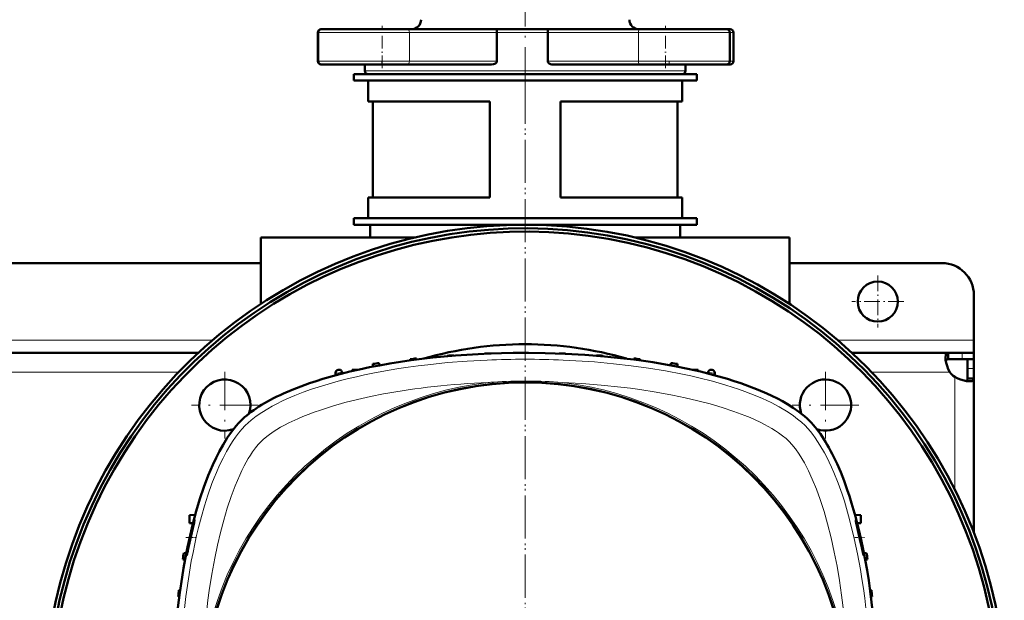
# Model space of a CAD drawing. Extents: x -1861 to 2179, y -1874 to 646.
# Tile 35 of 73: x 314 to 621, y -1344 to -1162. Entities that reach past the tile are written whole.
import ezdxf

# ---------------------------------------------------------------- set-up
doc = ezdxf.new("R2010")
doc.units = 0
doc.linetypes.add('DASHDOT', pattern=[18.5, 12, -3, 0.5, -3])

msp = doc.modelspace()

# ---------------------------------------------------------------- linework, layer by layer
at = {"color": 7, "linetype": 'DASHDOT', "lineweight": 18}
for p, q in [((471.57, -1182.93), (471.57, -1139.9)), ((471.57, -1181.35), (471.57, -1571.35)), ((471.56, -1182.81), (471.56, -1569.87)), ((377.87, -1272.25), (377.87, -1293.05)), ((565.25, -1272.25), (565.25, -1293.05)), ((388.27, -1282.65), (367.47, -1282.65)), ((575.65, -1282.65), (554.85, -1282.65))]:
    msp.add_line(p, q, dxfattribs=at)
at = {"color": 7, "lineweight": 18}
for p, q in [((406.86, -1166.34), (406.99, -1166.34)), ((406.99, -1166.34), (426.99, -1166.34)), ((426.99, -1166.34), (435.44, -1166.34)), ((462.72, -1166.34), (435.44, -1166.34)), ((435.44, -1166.34), (435.44, -1175.34)), ((462.72, -1166.34), (471.57, -1166.34)), ((471.57, -1166.34), (478.61, -1166.34)), ((506.92, -1166.34), (478.61, -1166.34)), ((506.92, -1166.34), (515.37, -1166.34)), ((506.92, -1166.34), (506.92, -1175.34)), ((515.37, -1166.34), (535.37, -1166.34)), ((535.37, -1166.34), (536.52, -1166.34)), ((406.99, -1175.34), (406.86, -1175.34)), ((426.99, -1175.34), (406.99, -1175.34)), ((435.44, -1175.34), (426.99, -1175.34)), ((435.44, -1175.34), (462.72, -1175.34)), ((478.61, -1175.34), (506.92, -1175.34)), ((515.37, -1175.34), (506.92, -1175.34)), ((535.37, -1175.34), (515.37, -1175.34)), ((536.52, -1175.34), (535.37, -1175.34)), ((471.57, -1178.34), (421.57, -1178.34)), ((521.57, -1178.34), (471.57, -1178.34)), ((374.09, -1262.34), (249.04, -1262.34)), ((611.57, -1262.34), (569.04, -1262.34)), ((607.87, -1266.34), (607.87, -1268.34)), ((611.57, -1271.21), (609.57, -1271.21)), ((363.48, -1272.34), (259.65, -1272.34)), ((604.03, -1272.34), (579.65, -1272.34)), ((605.57, -1308.94), (605.57, -1273.88))]:
    msp.add_line(p, q, dxfattribs=at)
at = {"color": 7, "lineweight": 50}
for p, q in [((406.86, -1166.34), (406.86, -1175.34)), ((406.99, -1166.34), (406.99, -1175.34)), ((408.18, -1165.34), (407.86, -1165.34)), ((426.99, -1165.34), (407.99, -1165.34)), ((435.02, -1165.34), (426.99, -1165.34)), ((435.02, -1165.34), (462.59, -1165.34)), ((471.57, -1165.34), (462.59, -1165.34)), ((462.72, -1166.34), (462.72, -1175.34)), ((478.76, -1165.34), (471.57, -1165.34)), ((478.61, -1166.34), (478.61, -1175.34)), ((478.76, -1165.34), (507.34, -1165.34)), ((515.37, -1165.34), (507.34, -1165.34)), ((534.37, -1165.34), (515.37, -1165.34)), ((535.52, -1165.34), (534.37, -1165.34)), ((535.37, -1166.34), (535.37, -1175.34)), ((536.52, -1166.34), (536.52, -1175.34)), ((407.86, -1176.34), (407.98, -1176.34)), ((407.99, -1176.34), (435.02, -1176.34)), ((421.57, -1176.34), (421.57, -1178.34)), ((461.06, -1176.34), (435.02, -1176.34)), ((507.34, -1176.34), (480.37, -1176.34)), ((507.34, -1176.34), (534.37, -1176.34)), ((521.57, -1176.34), (521.57, -1178.34)), ((534.38, -1176.34), (535.52, -1176.34)), ((418.07, -1179.34), (471.57, -1179.34)), ((418.07, -1179.34), (418.07, -1181.34)), ((422.57, -1179.34), (471.57, -1179.34)), ((471.57, -1179.34), (525.07, -1179.34)), ((471.57, -1179.34), (520.57, -1179.34)), ((525.07, -1179.34), (525.07, -1181.34)), ((418.07, -1181.34), (471.57, -1181.34)), ((422.57, -1187.84), (422.57, -1181.34)), ((471.57, -1181.34), (525.07, -1181.34)), ((520.57, -1187.84), (520.57, -1181.34)), ((460.57, -1187.84), (422.57, -1187.84)), ((424.07, -1217.84), (424.07, -1187.84)), ((460.57, -1217.84), (460.57, -1187.84)), ((520.57, -1187.84), (482.57, -1187.84)), ((482.57, -1217.84), (482.57, -1187.84)), ((519.07, -1217.84), (519.07, -1187.84)), ((460.57, -1217.84), (422.57, -1217.84)), ((422.57, -1224.34), (422.57, -1217.84)), ((520.57, -1217.84), (482.57, -1217.84)), ((520.57, -1224.34), (520.57, -1217.84)), ((418.07, -1224.34), (471.57, -1224.34)), ((418.07, -1224.34), (418.07, -1226.34)), ((471.57, -1224.34), (422.57, -1224.34)), ((471.57, -1224.34), (525.07, -1224.34)), ((520.57, -1224.34), (471.57, -1224.34)), ((525.07, -1224.34), (525.07, -1226.34)), ((418.07, -1226.34), (471.57, -1226.34)), ((423.17, -1230.34), (423.17, -1226.34)), ((471.57, -1226.34), (525.07, -1226.34)), ((519.97, -1226.34), (519.97, -1230.34)), ((389.07, -1230.34), (437.19, -1230.34)), ((389.07, -1251.08), (389.07, -1230.34)), ((505.94, -1230.34), (554.07, -1230.34)), ((554.07, -1251.08), (554.07, -1230.34)), ((389.07, -1238.34), (234.07, -1238.34)), ((601.57, -1238.34), (554.07, -1238.34)), ((611.57, -1262.34), (611.57, -1248.34)), ((611.57, -1266.34), (611.57, -1262.34)), ((369.59, -1266.34), (253.54, -1266.34)), ((435.68, -1268.33), (435.67, -1268.72)), ((437.68, -1268.11), (437.69, -1268.45)), ((447.31, -1267.25), (447.3, -1267.4)), ((449.31, -1267.11), (449.31, -1267.23)), ((458.93, -1266.59), (458.93, -1266.63)), ((460.93, -1266.52), (460.93, -1266.54)), ((482.18, -1266.52), (482.18, -1266.54)), ((484.18, -1266.59), (484.18, -1266.63)), ((493.81, -1267.11), (493.8, -1267.23)), ((495.81, -1267.25), (495.81, -1267.4)), ((505.43, -1268.11), (505.42, -1268.45)), ((507.43, -1268.33), (507.45, -1268.72)), ((603.54, -1266.34), (573.54, -1266.34)), ((603.54, -1266.34), (603.54, -1268.34)), ((607.87, -1266.34), (603.54, -1266.34)), ((603.54, -1268.34), (607.87, -1268.34)), ((611.57, -1266.34), (607.87, -1266.34)), ((611.57, -1268.34), (607.87, -1268.34)), ((609.57, -1271.21), (609.57, -1268.34)), ((611.57, -1268.34), (611.47, -1268.34)), ((611.57, -1266.34), (611.57, -1268.34)), ((611.57, -1271.21), (611.57, -1268.34)), ((417.56, -1271.64), (417.55, -1272.05)), ((419.33, -1271.64), (417.56, -1271.64)), ((424.06, -1269.83), (424.03, -1270.66)), ((426.06, -1269.54), (426.08, -1270.26)), ((517.06, -1269.54), (517.03, -1270.26)), ((519.06, -1269.83), (519.09, -1270.66)), ((525.56, -1271.64), (523.79, -1271.64)), ((525.56, -1271.64), (525.57, -1272.05)), ((609.57, -1274.37), (609.57, -1271.21)), ((611.57, -1274.37), (611.57, -1271.21)), ((412.38, -1273.36), (412.4, -1272.75)), ((412.4, -1272.57), (412.4, -1272.75)), ((414.48, -1272.8), (414.47, -1272.56)), ((528.63, -1272.8), (528.64, -1272.56)), ((530.71, -1272.57), (530.72, -1272.75)), ((530.74, -1273.36), (530.72, -1272.75)), ((611.57, -1274.37), (609.57, -1274.37)), ((611.57, -1322.5), (611.57, -1274.37)), ((368.65, -1316.87), (366.82, -1316.97)), ((366.82, -1319.47), (366.82, -1316.97)), ((574.46, -1316.87), (576.33, -1316.97)), ((576.33, -1316.97), (576.33, -1319.47)), ((367.95, -1319.53), (366.82, -1319.47)), ((575.16, -1319.53), (576.33, -1319.47)), ((365.87, -1328.81), (365.05, -1328.84)), ((578.07, -1328.84), (577.24, -1328.81)), ((365.48, -1330.87), (364.76, -1330.84)), ((578.36, -1330.84), (577.64, -1330.87)), ((363.54, -1340.47), (363.94, -1340.45)), ((579.57, -1340.47), (579.18, -1340.45)), ((363.67, -1342.48), (363.33, -1342.47)), ((579.79, -1342.47), (579.45, -1342.48))]:
    msp.add_line(p, q, dxfattribs=at)
at = {"color": 7, "linetype": 'DASHDOT', "lineweight": 18, "ltscale": 0.329999}
for p, q in [((426.99, -1177.44), (426.99, -1164.24)), ((515.37, -1177.44), (515.37, -1164.24))]:
    msp.add_line(p, q, dxfattribs=at)
at = {"color": 7, "linetype": 'DASHDOT', "lineweight": 18, "ltscale": 0.029999}
for p, q in [((426.86, -1176.44), (426.86, -1175.24)), ((516.52, -1176.44), (516.52, -1175.24))]:
    msp.add_line(p, q, dxfattribs=at)
at = {"color": 7, "linetype": 'DASHDOT', "lineweight": 18, "ltscale": 0.40625}
for p, q in [((581.57, -1242.22), (581.57, -1258.47)), ((589.69, -1250.34), (573.44, -1250.34))]:
    msp.add_line(p, q, dxfattribs=at)
at = {"color": 7, "linetype": 'DASHDOT', "lineweight": 18, "ltscale": 0.076286}
msp.add_line((365.67, -1324.04), (368.72, -1324.04), dxfattribs=at)
at = {"color": 7, "linetype": 'DASHDOT', "lineweight": 18, "ltscale": 0.075502}
msp.add_line((574.42, -1324.04), (577.44, -1324.04), dxfattribs=at)
at = {"color": 7, "lineweight": 50}
for points in [[(462.59, -1165.34), (462.6, -1165.35), (462.61, -1165.35), (462.62, -1165.37), (462.64, -1165.43), (462.69, -1165.67), (462.72, -1166.34)], [(478.76, -1165.34), (478.75, -1165.35), (478.74, -1165.35), (478.73, -1165.37), (478.7, -1165.43), (478.65, -1165.67), (478.61, -1166.34)], [(462.72, -1175.34), (462.68, -1175.56), (462.58, -1175.74), (462.43, -1175.9), (462.26, -1176.03), (461.98, -1176.17), (461.68, -1176.27), (461.06, -1176.34)], [(480.37, -1176.34), (479.93, -1176.31), (479.5, -1176.21), (479.1, -1176.03), (478.92, -1175.9), (478.76, -1175.75), (478.65, -1175.55), (478.61, -1175.34)], [(471.56, -1266.34), (477.8, -1266.41), (484.01, -1266.62), (490.19, -1266.96), (496.31, -1267.45), (502.36, -1268.08), (505.44, -1268.45), (508.49, -1268.87), (511.37, -1269.3), (514.23, -1269.77), (518.3, -1270.5), (522.32, -1271.32), (526.26, -1272.22)], [(602.69, -1267.77), (602.75, -1267.12), (602.82, -1266.86), (602.93, -1266.65), (603.07, -1266.49), (603.23, -1266.4), (603.54, -1266.34)], [(604.03, -1272.34), (603.55, -1271.4), (603.18, -1270.42), (602.91, -1269.45), (602.74, -1268.53), (602.69, -1267.77)], [(602.78, -1268.78), (602.94, -1268.53), (603.2, -1268.39), (603.54, -1268.34)], [(396.19, -1279.03), (398.84, -1277.89), (401.54, -1276.82), (404.28, -1275.84), (406.36, -1275.14), (408.45, -1274.49), (412.65, -1273.29), (416.86, -1272.22)], [(526.26, -1272.22), (530.46, -1273.29), (534.67, -1274.49), (536.76, -1275.15), (538.84, -1275.84), (541.58, -1276.82), (544.28, -1277.89), (546.92, -1279.03)], [(610.14, -1275.22), (609.2, -1275.14), (608.14, -1274.92), (607.03, -1274.57), (606.29, -1274.25), (605.57, -1273.88)], [(609.57, -1274.37), (609.52, -1274.71), (609.38, -1274.97), (609.13, -1275.13)], [(611.57, -1274.37), (611.55, -1274.56), (611.49, -1274.72), (611.4, -1274.86), (611.26, -1274.98), (611.08, -1275.07), (610.87, -1275.14), (610.53, -1275.2), (610.14, -1275.22)], [(546.92, -1279.03), (548.56, -1279.79), (550.25, -1280.63), (551.81, -1281.47), (553.37, -1282.37), (555.2, -1283.53), (556.98, -1284.79), (558.69, -1286.15), (559.5, -1286.87), (560.28, -1287.62)], [(363.25, -1345.93), (363.85, -1341.12), (364.54, -1336.37), (365.01, -1333.53), (365.51, -1330.71), (366.24, -1327), (367.03, -1323.34), (367.89, -1319.76), (368.95, -1315.81), (370.1, -1311.96), (371.34, -1308.24), (372.68, -1304.67), (373.38, -1302.94), (374.11, -1301.26), (375.13, -1299.08), (376.19, -1297), (377.3, -1295.02), (378.6, -1292.92), (379.96, -1290.98), (380.69, -1290.02), (381.44, -1289.12), (382.13, -1288.35), (382.83, -1287.62)], [(568.87, -1300.98), (570.01, -1303.62), (571.08, -1306.32), (572.06, -1309.06), (572.76, -1311.14), (573.41, -1313.23), (574.61, -1317.44), (575.68, -1321.64)], [(368.01, -1319.79), (367.59, -1321.33), (366.85, -1324.47), (366.32, -1327.06), (365.97, -1329.1), (365.93, -1329.49), (365.93, -1329.53), (365.94, -1329.54), (365.94, -1329.54), (365.94, -1329.54), (365.94, -1329.54)], [(366.36, -1327.95), (367.38, -1323.4), (367.91, -1321.04), (368.3, -1319.29), (368.42, -1318.69), (368.43, -1318.56)], [(368.42, -1318.54), (368.42, -1318.54), (368.42, -1318.55), (368.4, -1318.57), (368.32, -1318.78)], [(574.69, -1318.54), (574.69, -1318.54), (574.69, -1318.55), (574.69, -1318.55), (574.68, -1318.57), (574.71, -1318.8)], [(576.96, -1327.95), (576.55, -1325.78), (576.02, -1323.36), (575.44, -1321), (574.96, -1319.28), (574.76, -1318.69), (574.71, -1318.56)], [(574.92, -1319.8), (575.98, -1324.5), (576.56, -1327.07), (577.03, -1329.1), (577.14, -1329.49), (577.16, -1329.54), (577.17, -1329.54), (577.17, -1329.54)], [(365.94, -1329.54), (365.95, -1329.54), (365.95, -1329.54), (365.97, -1329.5), (366.08, -1329.13)], [(577.17, -1329.54), (577.17, -1329.54), (577.17, -1329.54), (577.18, -1329.54), (577.18, -1329.53), (577.18, -1329.49), (577.15, -1329.12)]]:
    msp.add_lwpolyline(points, dxfattribs=at)
at = {"color": 7, "lineweight": 18}
for points in [[(459.7, -1268.6), (453.52, -1268.94), (447.36, -1269.41), (441.24, -1270.04), (438.17, -1270.41), (435.11, -1270.83), (432.13, -1271.27), (429.16, -1271.76), (424, -1272.71), (421.44, -1273.23), (418.91, -1273.79), (416.4, -1274.39), (413.91, -1275.02), (411.45, -1275.7), (409.03, -1276.41), (406.98, -1277.05), (404.96, -1277.72), (402.32, -1278.67), (399.75, -1279.68), (397.24, -1280.75), (395.67, -1281.48), (394.14, -1282.24), (392.66, -1283.01), (391.24, -1283.82), (389.4, -1284.95), (387.68, -1286.13), (386.09, -1287.37), (385.14, -1288.19), (384.25, -1289.03)], [(558.87, -1289.03), (557.77, -1288.01), (556.57, -1287), (555.26, -1286.01), (554.22, -1285.28), (553.12, -1284.57), (550.78, -1283.19), (548.27, -1281.88), (545.6, -1280.63), (543.83, -1279.87), (542.01, -1279.14), (540.1, -1278.41), (538.14, -1277.72), (534.14, -1276.43), (530.01, -1275.24), (525.75, -1274.16), (523.2, -1273.57), (520.62, -1273.01), (515.38, -1272), (510.03, -1271.12), (504.6, -1270.37), (499.11, -1269.74)], [(546.28, -1288.72), (544.85, -1288), (543.37, -1287.3), (541.74, -1286.58), (540.06, -1285.89), (536.69, -1284.63), (533.04, -1283.41), (529.28, -1282.3), (525.42, -1281.28), (521.48, -1280.35), (517.48, -1279.52), (512.46, -1278.6), (507.37, -1277.8), (504.38, -1277.39), (501.37, -1277.03), (495.32, -1276.4), (489.23, -1275.93), (483.11, -1275.59)], [(427.4, -1279.18), (423.32, -1279.99), (419.3, -1280.89), (415.35, -1281.88), (411.46, -1282.98), (407.68, -1284.19), (405.75, -1284.87), (403.87, -1285.57), (402.22, -1286.23), (400.61, -1286.91)], [(400.61, -1286.91), (397.85, -1288.2), (396.51, -1288.89), (395.22, -1289.6), (394.05, -1290.29), (392.94, -1291), (391.34, -1292.14), (389.94, -1293.28), (389.2, -1293.98)], [(384.25, -1289.03), (383.19, -1290.16), (382.16, -1291.39), (381.17, -1292.71), (380.45, -1293.76), (379.75, -1294.84), (378.4, -1297.13), (377.3, -1299.23), (376.25, -1301.41), (375.25, -1303.67), (374.54, -1305.41), (373.86, -1307.18), (372.58, -1310.8), (371.54, -1314.1), (370.57, -1317.47), (369.68, -1320.89), (369.07, -1323.41), (368.51, -1325.96), (367.94, -1328.68), (367.42, -1331.43), (366.49, -1336.9), (365.7, -1342.42), (365.04, -1348)], [(553.92, -1293.98), (552.97, -1293.11), (551.86, -1292.21), (550.62, -1291.31), (549.62, -1290.65), (548.56, -1289.99), (546.28, -1288.72)], [(577.86, -1346.03), (577.49, -1342.96), (577.07, -1339.9), (576.63, -1336.91), (576.14, -1333.94), (575.25, -1329.1), (574.25, -1324.31), (573.11, -1319.61), (572.48, -1317.24), (571.82, -1314.9), (571.14, -1312.69), (570.43, -1310.51), (569.21, -1307.07), (567.89, -1303.74), (567.17, -1302.08), (566.42, -1300.45), (565.68, -1298.96), (564.92, -1297.51), (563.54, -1295.13), (562.81, -1293.98), (562.06, -1292.88), (561.31, -1291.85), (560.53, -1290.87), (559.71, -1289.92), (558.87, -1289.03)], [(389.2, -1293.98), (388.32, -1294.93), (387.42, -1296.04), (386.53, -1297.27), (385.86, -1298.28), (385.2, -1299.34), (383.93, -1301.62)], [(572.31, -1364.79), (571.99, -1358.91), (571.54, -1353.06), (570.98, -1347.48), (570.29, -1341.95), (569.63, -1337.43), (568.86, -1332.95), (568, -1328.53), (567.01, -1324.07), (565.9, -1319.71), (564.8, -1315.87), (563.6, -1312.14), (562.42, -1308.9), (561.15, -1305.78), (559.96, -1303.16), (558.69, -1300.7), (557.89, -1299.31), (557.08, -1297.99), (555.93, -1296.34), (554.78, -1294.91), (553.92, -1293.98)], [(383.93, -1301.62), (383.21, -1303.05), (382.52, -1304.53), (381.8, -1306.16), (381.1, -1307.84), (379.84, -1311.21), (378.62, -1314.86), (377.51, -1318.62), (376.49, -1322.48), (375.57, -1326.42), (374.73, -1330.42), (373.81, -1335.44), (373.02, -1340.53), (372.61, -1343.52), (372.24, -1346.53), (371.61, -1352.58), (371.14, -1358.67), (370.81, -1364.79)]]:
    msp.add_lwpolyline(points, dxfattribs=at)
at = {"color": 7, "lineweight": 50}
for centre, radius in [((581.57, -1250.34), 6.25), ((471.56, -1376.34), 100.74)]:
    msp.add_circle(centre, radius, dxfattribs=at)
at = {"color": 7, "lineweight": 18}
msp.add_circle((471.56, -1376.34), 101, dxfattribs=at)
at = {"color": 7, "lineweight": 50}
for centre, radius, start, end in [((436.07, -1162.34), 3, 270, 0), ((507.07, -1162.34), 3, 180, 270), ((407.86, -1166.34), 1, 90, 180), ((407.99, -1166.34), 1, 90, 180), ((534.37, -1166.34), 1, 0, 90), ((535.52, -1166.34), 1, 0, 90), ((407.86, -1175.34), 1, 180, 270), ((407.99, -1175.34), 1, 180, 270), ((534.37, -1175.34), 1, 270, 360), ((535.52, -1175.34), 1, 270, 360), ((422.57, -1178.34), 1, 180, 270), ((520.57, -1178.34), 1, 270, 0), ((471.57, -1376.35), 150, 4.7834, 231.0147), ((471.56, -1376.34), 148.87, 4.8165, 230.5172), ((471.56, -1376.34), 147.82, 4.8508, 230.0451), ((601.57, -1248.34), 10, 0, 90), ((471.56, -1376.34), 112.7, 73.714, 106.286), ((471.56, -1591.34), 325, 95.9829, 96.3375), ((471.56, -1591.34), 325, 93.9256, 94.2791), ((471.56, -1591.34), 325, 91.8735, 92.2263), ((471.56, -1591.34), 325, 89.8237, 90.1763), ((471.56, -1591.34), 325, 87.7737, 88.1265), ((471.56, -1591.34), 325, 85.7209, 86.0744), ((471.56, -1591.34), 325, 83.6625, 84.0172), ((413.4, -1272.6), 1, 100.3399, 178), ((471.56, -1591.34), 325, 100.3274, 100.3399), ((413.47, -1272.59), 1, 63.2924, 100.3274), ((471.56, -1591.34), 325, 98.0479, 98.4041), ((471.56, -1591.34), 325, 81.5959, 81.9522), ((529.64, -1272.59), 1, 79.6727, 116.6987), ((471.56, -1591.34), 325, 79.6601, 79.6727), ((529.71, -1272.6), 1, 2, 79.6601), ((377.87, -1282.65), 8, 340.2966, 289.7045), ((413.47, -1272.59), 1, 2, 63.2924), ((529.64, -1272.59), 1, 116.6987, 178), ((565.25, -1282.65), 8, 73.6479, 199.7036), ((609.69, -1268.22), 7, 216.0817, 233.9139), ((565.25, -1282.65), 8, 250.2965, 73.6479), ((388.15, -1325.39), 20.9, 161.5709, 164.4634), ((368.41, -1318.56), 0.0181, 345.2469, 52.7118), ((574.68, -1318.57), 0.03, 20.9032, 64.4524), ((601.23, -1313.81), 26.98, 190.6516, 192.8383), ((686.56, -1376.34), 325, 171.5959, 171.9522), ((321.6, -1317.94), 45.87, 345.8814, 347.3994), ((547.41, -1333.24), 30.02, 7.8714, 10.1339), ((256.56, -1376.34), 325, 8.0479, 8.4041), ((686.56, -1376.34), 325, 173.6625, 174.0172), ((256.56, -1376.34), 325, 5.9829, 6.3375)]:
    msp.add_arc(centre, radius, start, end, dxfattribs=at)
at = {"color": 7, "lineweight": 18}
for centre, radius, start, end in [((471.56, -1546.81), 278.46, 87.5597, 92.4395), ((472.34, -1530.41), 262.04, 84.1371, 87.5794), ((471.56, -1591.38), 324.07, 100.1495, 100.5184), ((471.56, -1591.38), 324.07, 79.4816, 79.8505), ((471.56, -1376.34), 101.41, 96.5423, 173.4568), ((471.55, -1422.47), 147.33, 93.8374, 94.4935), ((471.56, -1422.65), 147.51, 85.5067, 93.8371), ((471.56, -1376.34), 101.41, 6.5424, 83.4568)]:
    msp.add_arc(centre, radius, start, end, dxfattribs=at)
for centre, major_axis, ratio, start_param, end_param in [((435.02, -1166.34), (0, -1), 0.422618, 1.570796, 3.141593), ((507.34, -1166.34), (0, -1), 0.422618, 3.141593, 4.712389), ((435.02, -1175.34), (0, -1), 0.422618, 0, 1.570796), ((507.34, -1175.34), (0, 1), 0.422618, 1.570796, 3.141593), ((475.69, -1307.93), (95.23, -1.54), 0.341842, 1.741831, 2.108111)]:
    msp.add_ellipse(centre, major_axis=major_axis, ratio=ratio, start_param=start_param, end_param=end_param, dxfattribs=at)
at = {"color": 7, "lineweight": 50}
for centre, major_axis, ratio, start_param, end_param in [((473.45, -1299.35), (96.68, -0.73), 0.341319, 1.592988, 2.19875), ((468.78, -1297), (90.71, 0.42), 0.335978, 2.496909, 2.814666), ((550.9, -1373.57), (0.42, -90.71), 0.335977, 2.496911, 2.814667), ((548.55, -1378.24), (-0.73, -96.68), 0.341319, 1.592988, 2.198749)]:
    msp.add_ellipse(centre, major_axis=major_axis, ratio=ratio, start_param=start_param, end_param=end_param, dxfattribs=at)

doc.saveas('drawing.dxf')
